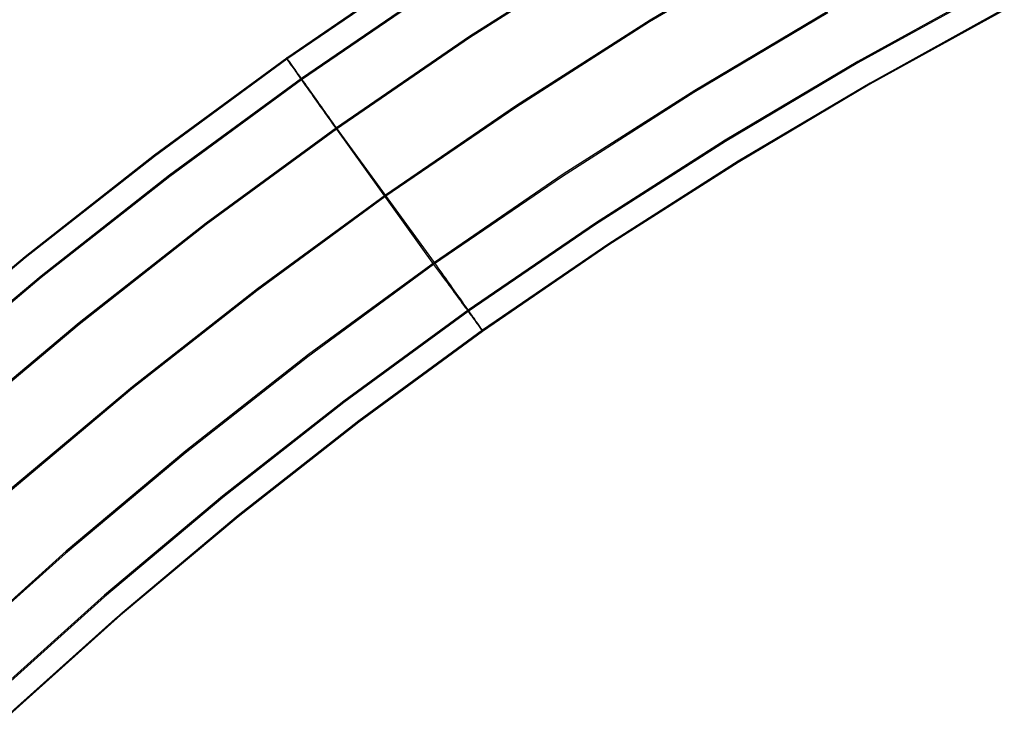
# Model space of a CAD drawing. Header units: millimetres. Extents: x 119 to 175.9, y -203.1 to -153.8.
# Tile 92 of 256: x 134 to 137.5, y -167.2 to -164.7. Entities that reach past the tile are written whole.
import ezdxf

# ---------------------------------------------------------------- set-up
doc = ezdxf.new("R2010")
doc.units = ezdxf.units.MM
doc.header["$MEASUREMENT"] = 0
doc.layers.add('Layer 01', color=5, linetype='Continuous', true_color=0x0000ff)

msp = doc.modelspace()

# ---------------------------------------------------------------- linework, layer by layer
at = {"layer": 'Layer 01'}
for p, q in [((136.7266, -164.4311, 31.3121), (136.2463, -164.7165, 31.3124)), ((136.7291, -164.4244, 35.2465), (136.2487, -164.7097, 35.2468)), ((136.0917, -164.462, 35.2463), (135.6126, -164.7677, 35.2467)), ((136.0916, -164.4671, 31.3121), (135.6126, -164.7728, 31.3125)), ((135.4463, -164.517, 34.8771), (134.9691, -164.8437, 34.8775)), ((135.4465, -164.521, 31.681), (134.9693, -164.8476, 31.6814)), ((135.4952, -164.5906, 35.1407), (135.0204, -164.9156, 35.1411)), ((135.4953, -164.5953, 31.4175), (135.0205, -164.9203, 31.4179)), ((137.4552, -164.5937, 35.1384), (136.98, -164.8559, 35.1388)), ((137.4555, -164.5987, 31.4202), (136.9802, -164.8609, 31.4206)), ((136.878, -164.6771, 35.2466), (136.4056, -164.9575, 35.2469)), ((137.4957, -164.6749, 31.6812), (137.0228, -164.9357, 31.6815)), ((137.4958, -164.6707, 34.8773), (137.023, -164.9316, 34.8776)), ((136.2487, -164.7097, 35.2468), (135.7775, -165.0103, 35.2472)), ((136.8748, -164.6845, 31.3123), (136.4025, -164.965, 31.3127)), ((136.9974, -164.9459, 34.903), (137.4698, -164.6844, 34.9027)), ((136.2463, -164.7165, 31.3124), (135.7752, -165.0172, 31.3128)), ((135.6126, -164.7677, 35.2467), (135.1435, -165.0889, 35.2471)), ((135.6126, -164.7728, 31.3125), (135.1435, -165.094, 31.3129)), ((134.9691, -164.8437, 34.8775), (134.5027, -165.1858, 34.8779)), ((134.9693, -164.8476, 31.6814), (134.5029, -165.1898, 31.6818)), ((134.9683, -164.8424, 34.9245), (134.9682, -164.8422, 34.9127)), ((134.9682, -164.8422, 34.9127), (134.9683, -164.8424, 34.901)), ((134.9687, -164.8429, 34.9362), (134.9683, -164.8424, 34.9245)), ((134.9683, -164.8424, 34.901), (134.9686, -164.8428, 34.8892)), ((134.9684, -164.8464, 31.6584), (134.9683, -164.8463, 31.6469)), ((134.9683, -164.8463, 31.6469), (134.9684, -164.8464, 31.6354)), ((134.9688, -164.8469, 31.6699), (134.9684, -164.8464, 31.6584)), ((134.9684, -164.8464, 31.6354), (134.9688, -164.8469, 31.6239)), ((134.9686, -164.8428, 34.8892), (134.9691, -164.8437, 34.8775)), ((134.9693, -164.8438, 34.9479), (134.9687, -164.8429, 34.9362)), ((134.9693, -164.8476, 31.6814), (134.9688, -164.8469, 31.6699)), ((134.9688, -164.8469, 31.6239), (134.9693, -164.8478, 31.6125)), ((134.9691, -164.8437, 34.8775), (134.9693, -164.8476, 31.6814)), ((134.9702, -164.845, 34.9596), (134.9693, -164.8438, 34.9479)), ((134.9693, -164.8478, 31.6125), (134.9701, -164.8489, 31.6011)), ((134.9701, -164.8489, 31.6011), (134.9712, -164.8504, 31.5897)), ((134.9712, -164.8465, 34.9712), (134.9702, -164.845, 34.9596)), ((134.9726, -164.8484, 34.9828), (134.9712, -164.8465, 34.9712)), ((134.9712, -164.8504, 31.5897), (134.9724, -164.8522, 31.5784)), ((134.9724, -164.8522, 31.5784), (134.9739, -164.8542, 31.5672)), ((134.9741, -164.8505, 34.9942), (134.9726, -164.8484, 34.9828)), ((134.9739, -164.8542, 31.5672), (134.9756, -164.8567, 31.5561)), ((134.9759, -164.853, 35.0056), (134.9741, -164.8505, 34.9942)), ((134.9779, -164.8559, 35.0168), (134.9759, -164.853, 35.0056)), ((134.9756, -164.8567, 31.5561), (134.9775, -164.8594, 31.5451)), ((134.9775, -164.8594, 31.5451), (134.9796, -164.8624, 31.5342)), ((134.9802, -164.859, 35.0279), (134.9779, -164.8559, 35.0168)), ((134.9796, -164.8624, 31.5342), (134.982, -164.8657, 31.5234)), ((134.9826, -164.8625, 35.0389), (134.9802, -164.859, 35.0279)), ((134.982, -164.8657, 31.5234), (134.9845, -164.8693, 31.5128)), ((134.9853, -164.8662, 35.0497), (134.9826, -164.8625, 35.0389)), ((134.9845, -164.8693, 31.5128), (134.9873, -164.8732, 31.5023)), ((134.9882, -164.8703, 35.0603), (134.9853, -164.8662, 35.0497)), ((134.9873, -164.8732, 31.5023), (134.9902, -164.8774, 31.492)), ((134.9913, -164.8747, 35.0708), (134.9882, -164.8703, 35.0603)), ((134.9902, -164.8774, 31.492), (134.9934, -164.8819, 31.4819)), ((134.9946, -164.8794, 35.0811), (134.9913, -164.8747, 35.0708)), ((134.9934, -164.8819, 31.4819), (134.9968, -164.8867, 31.472)), ((134.9982, -164.8843, 35.0911), (134.9946, -164.8794, 35.0811)), ((134.9968, -164.8867, 31.472), (135.0003, -164.8917, 31.4623)), ((135.0019, -164.8896, 35.101), (134.9982, -164.8843, 35.0911)), ((135.0058, -164.8951, 35.1106), (135.0019, -164.8896, 35.101)), ((136.98, -164.8559, 35.1388), (136.5133, -165.1329, 35.1391)), ((136.9802, -164.8609, 31.4206), (136.5135, -165.1379, 31.4209)), ((135.0204, -164.9156, 35.1411), (134.5563, -165.2561, 35.1416)), ((135.0205, -164.9203, 31.4179), (134.5564, -165.2608, 31.4184)), ((135.0003, -164.8917, 31.4623), (135.0041, -164.897, 31.4528)), ((135.0041, -164.897, 31.4528), (135.008, -164.9026, 31.4436)), ((135.0099, -164.9009, 35.12), (135.0058, -164.8951, 35.1106)), ((135.008, -164.9026, 31.4436), (135.0121, -164.9084, 31.4345)), ((135.0142, -164.9069, 35.1291), (135.0099, -164.9009, 35.12)), ((135.0121, -164.9084, 31.4345), (135.0164, -164.9145, 31.4258)), ((135.0187, -164.9132, 35.138), (135.0142, -164.9069, 35.1291)), ((135.0164, -164.9145, 31.4258), (135.0209, -164.9208, 31.4173)), ((135.0234, -164.9198, 35.1465), (135.0187, -164.9132, 35.138)), ((135.0209, -164.9208, 31.4173), (135.0255, -164.9274, 31.409)), ((135.0282, -164.9266, 35.1548), (135.0234, -164.9198, 35.1465)), ((135.0255, -164.9274, 31.409), (135.0303, -164.9341, 31.401)), ((135.0332, -164.9336, 35.1628), (135.0282, -164.9266, 35.1548)), ((135.0303, -164.9341, 31.401), (135.0353, -164.9411, 31.3934)), ((135.0384, -164.9409, 35.1705), (135.0332, -164.9336, 35.1628)), ((135.0353, -164.9411, 31.3934), (135.0404, -164.9483, 31.386)), ((135.0437, -164.9483, 35.1779), (135.0384, -164.9409, 35.1705)), ((135.0404, -164.9483, 31.386), (135.0456, -164.9557, 31.3789)), ((135.0491, -164.956, 35.185), (135.0437, -164.9483, 35.1779)), ((135.0456, -164.9557, 31.3789), (135.051, -164.9633, 31.3722)), ((135.0547, -164.9639, 35.1917), (135.0491, -164.956, 35.185)), ((136.4056, -164.9575, 35.2469), (135.9424, -165.2529, 35.2473)), ((136.5337, -165.2223, 34.9034), (136.9974, -164.9459, 34.903)), ((137.0228, -164.9357, 31.6815), (136.5586, -165.2114, 31.6818)), ((137.023, -164.9316, 34.8776), (136.5587, -165.2072, 34.878)), ((135.051, -164.9633, 31.3722), (135.0565, -164.9711, 31.3657)), ((135.0604, -164.9719, 35.1981), (135.0547, -164.9639, 35.1917)), ((135.0565, -164.9711, 31.3657), (135.0621, -164.9791, 31.3596)), ((135.0663, -164.9801, 35.2041), (135.0604, -164.9719, 35.1981)), ((135.0621, -164.9791, 31.3596), (135.0679, -164.9872, 31.3538)), ((135.0722, -164.9885, 35.2098), (135.0663, -164.9801, 35.2041)), ((135.0679, -164.9872, 31.3538), (135.0737, -164.9955, 31.3484)), ((135.0783, -164.9971, 35.2151), (135.0722, -164.9885, 35.2098)), ((136.4025, -164.965, 31.3127), (135.9394, -165.2605, 31.3131)), ((135.0737, -164.9955, 31.3484), (135.0797, -165.0039, 31.3433)), ((135.0845, -165.0058, 35.22), (135.0783, -164.9971, 35.2151)), ((135.0797, -165.0039, 31.3433), (135.0857, -165.0125, 31.3386)), ((135.0908, -165.0146, 35.2246), (135.0845, -165.0058, 35.22)), ((135.0857, -165.0125, 31.3386), (135.0919, -165.0212, 31.3343)), ((135.0971, -165.0236, 35.2288), (135.0908, -165.0146, 35.2246)), ((135.0919, -165.0212, 31.3343), (135.0981, -165.03, 31.3303)), ((135.1036, -165.0327, 35.2326), (135.0971, -165.0236, 35.2288)), ((135.7752, -165.0172, 31.3128), (135.3139, -165.3329, 31.3132)), ((135.7775, -165.0103, 35.2472), (135.3162, -165.326, 35.2476)), ((135.0981, -165.03, 31.3303), (135.1044, -165.0389, 31.3266)), ((135.1101, -165.0419, 35.236), (135.1036, -165.0327, 35.2326)), ((135.1044, -165.0389, 31.3266), (135.1108, -165.0479, 31.3234)), ((135.1167, -165.0511, 35.239), (135.1101, -165.0419, 35.236)), ((135.1108, -165.0479, 31.3234), (135.1172, -165.057, 31.3205)), ((135.1233, -165.0605, 35.2416), (135.1167, -165.0511, 35.239)), ((135.1172, -165.057, 31.3205), (135.1237, -165.0661, 31.318)), ((135.13, -165.0699, 35.2438), (135.1233, -165.0605, 35.2416)), ((135.1435, -165.094, 31.3129), (134.6849, -165.4303, 31.3133)), ((135.1435, -165.0889, 35.2471), (134.685, -165.4253, 35.2475)), ((135.1237, -165.0661, 31.318), (135.1303, -165.0754, 31.3159)), ((135.1367, -165.0794, 35.2457), (135.13, -165.0699, 35.2438)), ((135.1303, -165.0754, 31.3159), (135.1368, -165.0846, 31.3142)), ((135.1435, -165.0889, 35.2471), (135.1367, -165.0794, 35.2457)), ((135.1368, -165.0846, 31.3142), (135.1435, -165.094, 31.3129)), ((135.4889, -165.5631, 35.2477), (135.1435, -165.0889, 35.2471)), ((135.1435, -165.094, 31.3129), (135.486, -165.5708, 31.3135)), ((136.5133, -165.1329, 35.1391), (136.0557, -165.4247, 35.1395)), ((136.5135, -165.1379, 31.4209), (136.056, -165.4297, 31.4213)), ((134.5027, -165.1858, 34.8779), (134.0475, -165.5432, 34.8784)), ((134.5029, -165.1898, 31.6818), (134.0477, -165.5472, 31.6823)), ((136.0792, -165.5134, 34.9038), (136.5337, -165.2223, 34.9034)), ((136.5586, -165.2114, 31.6818), (136.1034, -165.5017, 31.6822)), ((136.5587, -165.2072, 34.878), (136.1035, -165.4975, 34.8783)), ((134.5563, -165.2561, 35.1416), (134.1034, -165.6117, 35.142)), ((134.5564, -165.2608, 31.4184), (134.1035, -165.6164, 31.4188)), ((135.9394, -165.2605, 31.3131), (135.486, -165.5708, 31.3135)), ((135.9424, -165.2529, 35.2473), (135.4889, -165.5631, 35.2477)), ((135.3139, -165.3329, 31.3132), (134.8631, -165.6636, 31.3136)), ((135.3162, -165.326, 35.2476), (134.8654, -165.6566, 35.248)), ((134.685, -165.4253, 35.2475), (134.2376, -165.7766, 35.248)), ((134.6849, -165.4303, 31.3133), (134.2376, -165.7816, 31.3138)), ((136.0557, -165.4247, 35.1395), (135.6077, -165.7312, 35.1399)), ((136.056, -165.4297, 31.4213), (135.608, -165.7361, 31.4217)), ((135.6345, -165.8189, 34.9042), (136.0792, -165.5134, 34.9038)), ((136.1034, -165.5017, 31.6822), (135.6578, -165.8065, 31.6826)), ((136.1035, -165.4975, 34.8783), (135.6579, -165.8023, 34.8787)), ((134.0475, -165.5432, 34.8784), (133.6043, -165.9155, 34.8789)), ((134.0477, -165.5472, 31.6823), (133.6045, -165.9195, 31.6828)), ((135.486, -165.5708, 31.3135), (135.0429, -165.8957, 31.3139)), ((135.4889, -165.5631, 35.2477), (135.0457, -165.8879, 35.2481)), ((135.486, -165.5708, 31.3135), (135.493, -165.5801, 31.3154)), ((135.4957, -165.5726, 35.2459), (135.4889, -165.5631, 35.2477)), ((135.493, -165.5801, 31.3154), (135.4998, -165.5894, 31.3177)), ((135.5024, -165.5821, 35.2437), (135.4957, -165.5726, 35.2459)), ((135.5091, -165.5915, 35.2411), (135.5024, -165.5821, 35.2437)), ((134.1034, -165.6117, 35.142), (133.6624, -165.9821, 35.1425)), ((134.1035, -165.6164, 31.4188), (133.6625, -165.9868, 31.4193)), ((135.4998, -165.5894, 31.3177), (135.5067, -165.5986, 31.3203)), ((135.5067, -165.5986, 31.3203), (135.5134, -165.6078, 31.3234)), ((135.5157, -165.6009, 35.2381), (135.5091, -165.5915, 35.2411)), ((135.5134, -165.6078, 31.3234), (135.5201, -165.6168, 31.3269)), ((135.5222, -165.6101, 35.2348), (135.5157, -165.6009, 35.2381)), ((135.5201, -165.6168, 31.3269), (135.5268, -165.6258, 31.3307)), ((135.5287, -165.6193, 35.231), (135.5222, -165.6101, 35.2348)), ((135.5268, -165.6258, 31.3307), (135.5333, -165.6347, 31.335)), ((135.5351, -165.6283, 35.2268), (135.5287, -165.6193, 35.231)), ((135.5333, -165.6347, 31.335), (135.5397, -165.6434, 31.3396)), ((135.5414, -165.6372, 35.2222), (135.5351, -165.6283, 35.2268)), ((135.5397, -165.6434, 31.3396), (135.5461, -165.652, 31.3446)), ((135.5476, -165.646, 35.2173), (135.5414, -165.6372, 35.2222)), ((135.5461, -165.652, 31.3446), (135.5523, -165.6604, 31.3499)), ((135.5537, -165.6547, 35.212), (135.5476, -165.646, 35.2173)), ((134.8631, -165.6636, 31.3136), (134.4233, -166.0089, 31.3141)), ((134.8654, -165.6566, 35.248), (134.4255, -166.0018, 35.2485)), ((135.5523, -165.6604, 31.3499), (135.5584, -165.6688, 31.3556)), ((135.5597, -165.6631, 35.2063), (135.5537, -165.6547, 35.212)), ((135.5584, -165.6688, 31.3556), (135.5644, -165.6769, 31.3617)), ((135.5655, -165.6714, 35.2003), (135.5597, -165.6631, 35.2063)), ((135.5644, -165.6769, 31.3617), (135.5703, -165.6849, 31.3681)), ((135.5713, -165.6796, 35.1939), (135.5655, -165.6714, 35.2003)), ((135.5703, -165.6849, 31.3681), (135.576, -165.6927, 31.3748)), ((135.5769, -165.6875, 35.1872), (135.5713, -165.6796, 35.1939)), ((135.576, -165.6927, 31.3748), (135.5816, -165.7003, 31.3819)), ((135.5824, -165.6953, 35.1802), (135.5769, -165.6875, 35.1872)), ((135.5816, -165.7003, 31.3819), (135.587, -165.7077, 31.3893)), ((135.5877, -165.7028, 35.1728), (135.5824, -165.6953, 35.1802)), ((135.587, -165.7077, 31.3893), (135.5923, -165.7149, 31.397)), ((135.5929, -165.7102, 35.1651), (135.5877, -165.7028, 35.1728)), ((135.5923, -165.7149, 31.397), (135.5974, -165.7219, 31.405)), ((135.5979, -165.7173, 35.1571), (135.5929, -165.7102, 35.1651)), ((135.5974, -165.7219, 31.405), (135.6024, -165.7286, 31.4133)), ((135.6028, -165.7242, 35.1488), (135.5979, -165.7173, 35.1571)), ((135.6077, -165.7312, 35.1399), (135.17, -166.052, 35.1403)), ((135.608, -165.7361, 31.4217), (135.1703, -166.057, 31.4221)), ((135.6024, -165.7286, 31.4133), (135.6071, -165.7351, 31.4219)), ((135.6075, -165.7308, 35.1402), (135.6028, -165.7242, 35.1488)), ((135.6071, -165.7351, 31.4219), (135.6117, -165.7414, 31.4308)), ((135.612, -165.7372, 35.1313), (135.6075, -165.7308, 35.1402)), ((135.6117, -165.7414, 31.4308), (135.6161, -165.7475, 31.4399)), ((135.6163, -165.7433, 35.1222), (135.612, -165.7372, 35.1313)), ((135.6161, -165.7475, 31.4399), (135.6203, -165.7532, 31.4493)), ((135.6205, -165.7492, 35.1128), (135.6163, -165.7433, 35.1222)), ((135.6203, -165.7532, 31.4493), (135.6243, -165.7587, 31.4589)), ((135.6244, -165.7548, 35.1032), (135.6205, -165.7492, 35.1128)), ((135.6282, -165.7601, 35.0933), (135.6244, -165.7548, 35.1032)), ((134.2376, -165.7766, 35.248), (133.8019, -166.1425, 35.2484)), ((134.2376, -165.7816, 31.3138), (133.8019, -166.1475, 31.3143)), ((135.6243, -165.7587, 31.4589), (135.6282, -165.764, 31.4687)), ((135.6318, -165.7652, 35.0832), (135.6282, -165.7601, 35.0933)), ((135.6282, -165.764, 31.4687), (135.6318, -165.769, 31.4788)), ((135.6351, -165.7699, 35.0729), (135.6318, -165.7652, 35.0832)), ((135.6318, -165.769, 31.4788), (135.6352, -165.7737, 31.4891)), ((135.6383, -165.7744, 35.0624), (135.6351, -165.7699, 35.0729)), ((135.6352, -165.7737, 31.4891), (135.6383, -165.7781, 31.4995)), ((135.6412, -165.7785, 35.0517), (135.6383, -165.7744, 35.0624)), ((135.6383, -165.7781, 31.4995), (135.6413, -165.7822, 31.5102)), ((135.6439, -165.7824, 35.0409), (135.6412, -165.7785, 35.0517)), ((135.6413, -165.7822, 31.5102), (135.644, -165.786, 31.521)), ((135.6464, -165.7859, 35.0299), (135.6439, -165.7824, 35.0409)), ((135.644, -165.786, 31.521), (135.6465, -165.7895, 31.532)), ((135.6487, -165.7892, 35.0187), (135.6464, -165.7859, 35.0299)), ((135.6465, -165.7895, 31.532), (135.6488, -165.7927, 31.5431)), ((135.6507, -165.7921, 35.0075), (135.6487, -165.7892, 35.0187)), ((135.2, -166.1386, 34.9046), (135.6345, -165.8189, 34.9042)), ((135.6578, -165.8065, 31.6826), (135.2223, -166.1257, 31.683)), ((135.6579, -165.8023, 34.8787), (135.2224, -166.1215, 34.8791)), ((135.6488, -165.7927, 31.5431), (135.6509, -165.7957, 31.5543)), ((135.6526, -165.7947, 34.9961), (135.6507, -165.7921, 35.0075)), ((135.6509, -165.7957, 31.5543), (135.6527, -165.7982, 31.5657)), ((135.6541, -165.7969, 34.9846), (135.6526, -165.7947, 34.9961)), ((135.6527, -165.7982, 31.5657), (135.6543, -165.8005, 31.5771)), ((135.6555, -165.7989, 34.973), (135.6541, -165.7969, 34.9846)), ((135.6543, -165.8005, 31.5771), (135.6556, -165.8025, 31.5887)), ((135.6566, -165.8005, 34.9613), (135.6555, -165.7989, 34.973)), ((135.6556, -165.8025, 31.5887), (135.6567, -165.8041, 31.6003)), ((135.6575, -165.8017, 34.9496), (135.6566, -165.8005, 34.9613)), ((135.6567, -165.8041, 31.6003), (135.6576, -165.8054, 31.612)), ((135.6582, -165.8027, 34.9378), (135.6575, -165.8017, 34.9496)), ((135.6576, -165.8054, 31.612), (135.6582, -165.8064, 31.6237)), ((135.6578, -165.8065, 31.6826), (135.6579, -165.8023, 34.8787)), ((135.6583, -165.8071, 31.6708), (135.6578, -165.8065, 31.6826)), ((135.6579, -165.8023, 34.8787), (135.6584, -165.8031, 34.8905)), ((135.6586, -165.8033, 34.926), (135.6582, -165.8027, 34.9378)), ((135.6582, -165.8064, 31.6237), (135.6586, -165.8071, 31.6355)), ((135.6587, -165.8075, 31.6591), (135.6583, -165.8071, 31.6708)), ((135.6584, -165.8031, 34.8905), (135.6587, -165.8035, 34.9023)), ((135.6588, -165.8035, 34.9142), (135.6586, -165.8033, 34.926)), ((135.6586, -165.8071, 31.6355), (135.6588, -165.8074, 31.6473)), ((135.6587, -165.8035, 34.9023), (135.6588, -165.8035, 34.9142)), ((135.6588, -165.8074, 31.6473), (135.6587, -165.8075, 31.6591)), ((135.0457, -165.8879, 35.2481), (134.6133, -166.2272, 35.2486)), ((135.0429, -165.8957, 31.3139), (134.6106, -166.235, 31.3143)), ((134.4233, -166.0089, 31.3141), (133.995, -166.3686, 31.3145)), ((134.4255, -166.0018, 35.2485), (133.9971, -166.3614, 35.2489)), ((135.17, -166.052, 35.1403), (134.7429, -166.3871, 35.1407)), ((135.1703, -166.057, 31.4221), (134.7432, -166.392, 31.4225)), ((135.2223, -166.1257, 31.683), (134.7974, -166.459, 31.6834)), ((135.2224, -166.1215, 34.8791), (134.7975, -166.4548, 34.8796)), ((134.7763, -166.4721, 34.905), (135.2, -166.1386, 34.9046)), ((134.6106, -166.235, 31.3143), (134.1896, -166.5884, 31.3148)), ((134.6133, -166.2272, 35.2486), (134.1923, -166.5805, 35.249)), ((134.7429, -166.3871, 35.1407), (134.327, -166.736, 35.1412)), ((134.7432, -166.392, 31.4225), (134.3273, -166.741, 31.423)), ((134.3639, -166.8193, 34.9054), (134.7763, -166.4721, 34.905)), ((134.7974, -166.459, 31.6834), (134.3837, -166.8061, 31.6839)), ((134.7975, -166.4548, 34.8796), (134.3839, -166.8019, 34.88)), ((134.1896, -166.5884, 31.3148), (133.7806, -166.9556, 31.3153)), ((134.1923, -166.5805, 35.249), (133.7832, -166.9475, 35.2495)), ((134.327, -166.736, 35.1412), (133.9229, -167.0986, 35.1416)), ((134.3273, -166.741, 31.423), (133.9233, -167.1035, 31.4234)), ((133.9633, -167.1798, 34.9059), (134.3639, -166.8193, 34.9054)), ((134.3837, -166.8061, 31.6839), (133.9818, -167.1668, 31.6844)), ((134.3839, -166.8019, 34.88), (133.9819, -167.1626, 34.8805))]:
    msp.add_line(p, q, dxfattribs=at)

doc.saveas('drawing.dxf')
